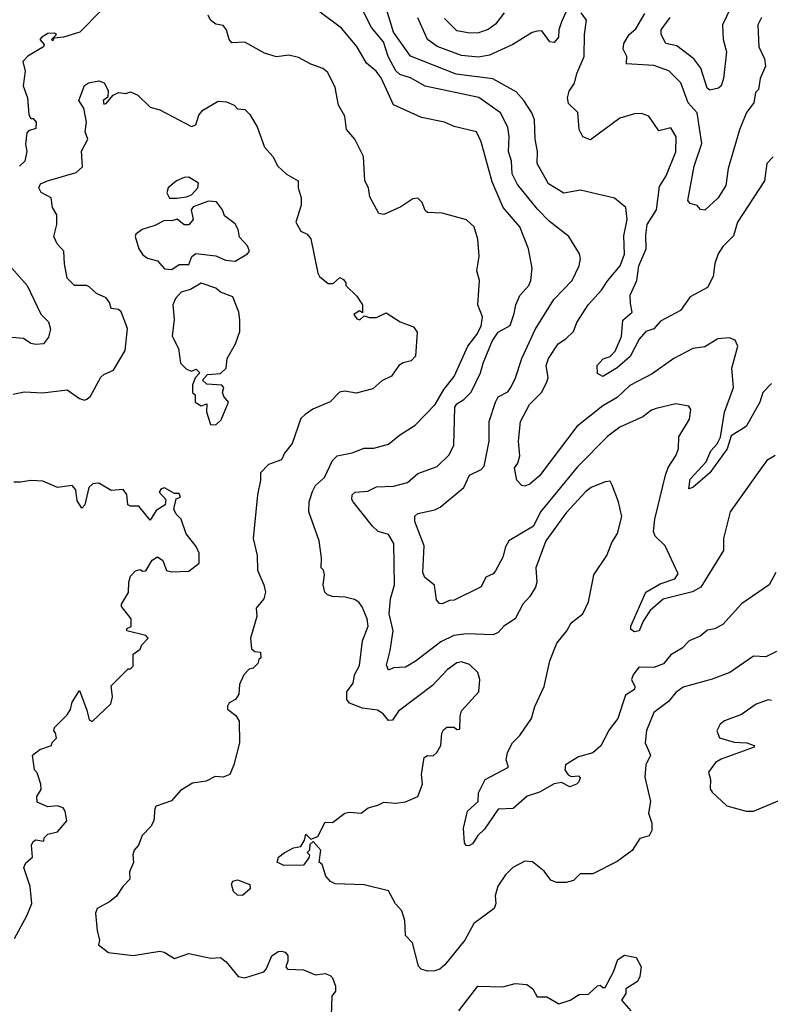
# Model space of a CAD drawing. Extents: x 1995148 to 2088947, y 769131 to 906009.
# Tile 245 of 256: x 2019659 to 2022744, y 831751 to 835796. Entities that reach past the tile are written whole.
import ezdxf

# ---------------------------------------------------------------- set-up
doc = ezdxf.new("R2010")
doc.units = 0

msp = doc.modelspace()

# ---------------------------------------------------------------- linework, layer by layer
at = {"layer": '0CON05XD'}
for points in [[(2022595.8, 835875), (2022547.8, 835775), (2022550, 835715), (2022564.3, 835665), (2022551.4, 835555), (2022541.4, 835525), (2022530.6, 835515), (2022495, 835506.9), (2022484.6, 835515), (2022457.7, 835597.7), (2022429.2, 835635), (2022358.9, 835688.9), (2022315, 835698.6), (2022295.8, 835735), (2022295.8, 835755), (2022331.5, 835805)], [(2019995.8, 835835), (2019906.7, 835745), (2019840, 835725), (2019800, 835720), (2019795, 835710), (2019790, 835715), (2019810, 835735), (2019801.7, 835741.7), (2019775, 835740), (2019750, 835725), (2019742.5, 835715), (2019760, 835695), (2019756.7, 835685), (2019692.8, 835647.2), (2019672.5, 835625), (2019681.4, 835585), (2019673.1, 835525), (2019690.8, 835475), (2019697.5, 835405), (2019705, 835390), (2019715, 835390), (2019727.5, 835375), (2019725, 835350), (2019695, 835340), (2019688.3, 835331.7), (2019683.8, 835285), (2019688.8, 835255), (2019680, 835215), (2019658.8, 835195)], [(2022766.2, 833525), (2022738.8, 833475), (2022625, 833396.2), (2022547.9, 833312.1), (2022515, 833294), (2022485, 833288), (2022455, 833264), (2022410, 833245), (2022381.2, 833215), (2022335, 833187.5), (2022305, 833149.4), (2022265, 833134.4), (2022203.6, 833136.4), (2022180, 833105), (2022173.3, 833085), (2022187.3, 833057.3), (2022186.2, 833045), (2022149.3, 833020.7), (2022116.9, 832925), (2022081.4, 832878.6), (2022047.2, 832812.8), (2022015, 832784.3), (2021955, 832767.5), (2021902.5, 832735), (2021900, 832715), (2021913.6, 832693.6), (2021925, 832687.5), (2021955, 832690), (2021961.7, 832681.7), (2021957.5, 832665), (2021947.5, 832655), (2021920, 832645), (2021885, 832662.5), (2021855, 832656.7), (2021795, 832623.3), (2021745, 832606.7), (2021687.5, 832555), (2021625, 832552.5), (2021568.8, 832471.2), (2021541.2, 832445), (2021519.5, 832410.5), (2021505, 832402.5), (2021493.3, 832403.3), (2021486.7, 832415), (2021482.9, 832475), (2021498.8, 832545), (2021543.3, 832585), (2021545, 832620), (2021572, 832675), (2021667.5, 832725), (2021658.8, 832755), (2021664.3, 832785), (2021684, 832825), (2021713.8, 832855), (2021762, 832925), (2021775.8, 832975), (2021815, 833057.5), (2021837.3, 833162.7), (2021865.8, 833234.2), (2021908, 833285), (2021925, 833318.8), (2021973.8, 833355), (2021996, 833405), (2022012.7, 833487.3), (2022019.2, 833515), (2022072, 833595), (2022092.1, 833647.9), (2022116, 833685), (2022133.8, 833755), (2022120, 833815), (2022093.6, 833883.6), (2022085, 833900), (2022065, 833897.5), (2022007.5, 833875), (2021985, 833858), (2021905, 833770), (2021821.4, 833655), (2021780, 833545), (2021784.2, 833485), (2021779.2, 833465), (2021755, 833426.2), (2021726.2, 833395), (2021694.6, 833335.4), (2021648.8, 833305), (2021625, 833278.8), (2021605, 833268.8), (2021495, 833273.5), (2021443.3, 833266.7), (2021389.8, 833240.2), (2021285, 833160), (2021245, 833136.2), (2021195, 833133.3), (2021175, 833123.3), (2021166.7, 833145), (2021181.4, 833205), (2021194.2, 833285), (2021177.1, 833355), (2021183.4, 833416.6), (2021200, 833475), (2021196.9, 833645), (2021175, 833681.2), (2021133, 833693), (2021108.8, 833715), (2021030, 833815), (2021024.3, 833825), (2021025.9, 833844.1), (2021037.5, 833855), (2021090.2, 833859.8), (2021125, 833876.5), (2021195, 833879.5), (2021252.5, 833895), (2021295, 833932), (2021375, 833960.6), (2021422.5, 834007.5), (2021443.4, 834046.6), (2021446.7, 834205), (2021455, 834218.6), (2021485, 834235.7), (2021515, 834266), (2021553.1, 834345), (2021563.5, 834385), (2021601.3, 834475), (2021625, 834512.5), (2021675, 834540), (2021691.3, 834588.7), (2021698.1, 834625), (2021715, 834663.8), (2021752, 834705), (2021760, 834725), (2021765.7, 834775), (2021750, 834855), (2021713.8, 834945), (2021645.6, 835025), (2021600.5, 835130.5), (2021556, 835295), (2021536, 835335), (2021445, 835357.5), (2021405, 835375.7), (2021310, 835395), (2021195, 835446.7), (2021145, 835557.5), (2021124.2, 835585), (2021085, 835618), (2021045, 835686), (2020981.7, 835761.7), (2020883.9, 835833.9)], [(2021321.4, 833635), (2021282.5, 833735), (2021283, 833757), (2021295, 833768), (2021365, 833782.9), (2021386.6, 833793.4), (2021484, 833875), (2021508, 833925), (2021555, 833948.2), (2021568.2, 833961.7), (2021589.1, 834065), (2021589.1, 834145), (2021614.2, 834225), (2021625, 834246.7), (2021665, 834268), (2021677.5, 834285), (2021697.1, 834325), (2021722.2, 834405), (2021777, 834523), (2021853.6, 834646.4), (2021930, 834725), (2021958, 834785), (2021964, 834815), (2021960, 834835), (2021916.2, 834905), (2021835, 834968.6), (2021787.4, 835017.4), (2021705, 835118.8), (2021683.1, 835163.1), (2021680, 835215), (2021667.5, 835255), (2021670.4, 835315), (2021665.4, 835355), (2021635, 835414.4), (2021546.1, 835476.1), (2021325, 835522.9), (2021265, 835557.1), (2021221.4, 835571.4), (2021205, 835586), (2021173.8, 835645), (2021154.4, 835705), (2021105, 835764), (2021063.5, 835845)], [(2022748.8, 834301.2), (2022712.5, 834265), (2022700, 834225), (2022643.8, 834125), (2022583.5, 834086.5), (2022566.8, 834033.2), (2022495.6, 833934.4), (2022425, 833873.8), (2022408.3, 833868.3), (2022415, 833908), (2022479.6, 833980.4), (2022499.5, 834025), (2022525.9, 834054.1), (2022538.8, 834081.2), (2022555.4, 834184.6), (2022591.9, 834285), (2022585.8, 834365), (2022610, 834455), (2022599.5, 834479.5), (2022575, 834490), (2022527.5, 834485), (2022475, 834452), (2022425, 834446), (2022346.7, 834405), (2022258.7, 834341.3), (2022167, 834293), (2022115, 834244.3), (2022055, 834210), (2021949.2, 834125), (2021795, 833922), (2021755, 833888.8), (2021735, 833880), (2021723, 833883), (2021702.5, 833905), (2021692.5, 833955), (2021706.7, 833975), (2021713.8, 834005), (2021709.2, 834065), (2021717.1, 834145), (2021754.3, 834215), (2021802.9, 834265), (2021824.2, 834305), (2021830.8, 834325), (2021822.5, 834375), (2021831.9, 834405), (2021872.5, 834465), (2021904, 834485), (2021934.3, 834515), (2021948.1, 834551.9), (2021995.7, 834625), (2022050.6, 834685), (2022075.6, 834725), (2022127.3, 834785), (2022145, 834832.5), (2022142.1, 834907.9), (2022156, 834975), (2022150, 835025), (2022103.6, 835063.6), (2021963.9, 835096.1), (2021895, 835084.2), (2021832.2, 835122.2), (2021785.5, 835205), (2021786.7, 835255), (2021777.8, 835305), (2021774.6, 835385), (2021763.5, 835413.5), (2021730.8, 835465), (2021700, 835500), (2021603.7, 835553.7), (2021453, 835573), (2021265, 835646.9), (2021195.3, 835745), (2021168.5, 835835)], [(2022769.4, 833200.6), (2022725, 833179.2), (2022675, 833182), (2022577.5, 833115), (2022505, 833087.1), (2022385, 833054.3), (2022355, 833032), (2022326, 832995), (2022265, 832950), (2022234.3, 832875.7), (2022230, 832825), (2022251.2, 832775), (2022232, 832735), (2022228, 832685), (2022251.2, 832585), (2022243.6, 832536.4), (2022256.2, 832495), (2022257.5, 832465), (2022246.1, 832443.9), (2022207, 832433), (2022176.4, 832383.6), (2022115, 832337.5), (2022015, 832286.7), (2021963, 832287), (2021935, 832260), (2021905, 832251.2), (2021865, 832251.2), (2021841.7, 832261.7), (2021815, 832297.5), (2021766.1, 832336.1), (2021735, 832338.8), (2021685, 832313.8), (2021655, 832283.3), (2021623.6, 832236.4), (2021612.7, 832197.3), (2021616, 832165), (2021608.8, 832145), (2021525, 832082.5), (2021488, 832015), (2021406.3, 831913.7), (2021386, 831895), (2021365, 831888.2), (2021335, 831887.5), (2021308.8, 831895), (2021297.7, 831907.7), (2021273.6, 832003.6), (2021244.2, 832034.2), (2021242.5, 832095), (2021230, 832135), (2021204, 832164), (2021175, 832217.5), (2021075, 832241.4), (2020955, 832246.7), (2020935.9, 832255.9), (2020917.3, 832277.3), (2020902.5, 832325), (2020890, 832335), (2020896.7, 832385), (2020865, 832420), (2020851.7, 832408.3), (2020850, 832385), (2020840, 832375), (2020850, 832365), (2020847, 832353), (2020825, 832322.5), (2020745, 832321.2), (2020717.5, 832335), (2020722.5, 832355), (2020745.9, 832374.1), (2020785, 832394), (2020815, 832400), (2020830, 832425), (2020835, 832450), (2020855, 832430), (2020885, 832440), (2020915, 832500), (2020945, 832497.5), (2020995, 832536.7), (2021015, 832541.2), (2021063, 832537), (2021091.4, 832558.6), (2021130.3, 832569.7), (2021155, 832582), (2021205, 832577.1), (2021245, 832583.1), (2021296, 832605), (2021314.2, 832655), (2021310, 832695), (2021321.2, 832765), (2021335, 832773.3), (2021357.7, 832772.3), (2021373.3, 832785), (2021390, 832815), (2021393.3, 832865), (2021400.7, 832879.3), (2021415, 832890), (2021445, 832890), (2021455, 832880), (2021468.3, 832881.7), (2021468.8, 832935), (2021475, 832957.5), (2021545.7, 833034.3), (2021550, 833085), (2021542, 833115), (2021507.6, 833147.6), (2021475, 833158.6), (2021455, 833154), (2021416.2, 833125), (2021355, 833060.8), (2021216.2, 832955), (2021191.7, 832918.3), (2021175, 832917.5), (2021153.3, 832945), (2021129.7, 832959.7), (2021068.3, 832968.3), (2021015, 832988.6), (2021004.1, 833004.1), (2021004.2, 833035), (2021029.5, 833070.5), (2021035.7, 833105), (2021055, 833142.5), (2021068.6, 833245), (2021091.2, 833305), (2021087.1, 833335), (2021066.2, 833383.8), (2021052.7, 833402.7), (2021035, 833413.8), (2020996.4, 833423.6), (2020945, 833426.7), (2020923.9, 833433.9), (2020913.3, 833445), (2020906.2, 833475), (2020912.5, 833515), (2020907.5, 833535), (2020897.5, 833545), (2020900, 833585), (2020890, 833655), (2020846.9, 833775), (2020849.4, 833815), (2020862.6, 833857.4), (2020875, 833882), (2020912, 833915), (2020944.3, 833985.7), (2020963.3, 834005), (2021025, 834017.5), (2021075, 834036), (2021115, 834035.8), (2021175, 834052), (2021220.3, 834089.7), (2021285, 834130), (2021366.5, 834215), (2021402.4, 834277.6), (2021445, 834330), (2021500.6, 834455), (2021537.4, 834502.6), (2021555, 834536.7), (2021560.6, 834575), (2021542, 834625), (2021548.8, 834725), (2021538, 834765), (2021541.2, 834788.8), (2021547.5, 834825), (2021542, 834895), (2021526.2, 834945), (2021495, 834973.8), (2021395, 835001.2), (2021335, 835003.8), (2021325, 835012.5), (2021313.8, 835045), (2021295, 835063.3), (2021275, 835060), (2021225, 835028), (2021155, 834996.2), (2021135, 835000), (2021098.3, 835068.3), (2021092, 835105), (2021078, 835135), (2021072, 835235), (2021036.7, 835305), (2021002.5, 835345), (2020995, 835400), (2020970, 835445), (2020955, 835517.5), (2020925, 835578.8), (2020905, 835596.2), (2020855, 835613.8), (2020805, 835641.2), (2020765, 835650), (2020715, 835643.3), (2020665, 835658.8), (2020584.2, 835704.2), (2020531.4, 835701.4), (2020520, 835715), (2020508.8, 835755), (2020495, 835772.5), (2020465, 835777.5), (2020443.8, 835795), (2020434, 835815)], [(2021905, 835830), (2021885, 835787.5), (2021874.2, 835755), (2021873.3, 835725), (2021855, 835702.5), (2021837.5, 835705), (2021805, 835750), (2021785, 835749.2), (2021765, 835744), (2021686, 835694), (2021589.5, 835650.5), (2021545, 835642.5), (2021475, 835649.5), (2021375, 835686.4), (2021335.5, 835715), (2021295, 835804.2)], [(2021650, 835825), (2021615, 835777.5), (2021585, 835756), (2021545, 835742.5), (2021508.9, 835741.1), (2021455, 835750.9), (2021405, 835801.2)], [(2022755, 835232.5), (2022730, 835205), (2022719.2, 835135), (2022609.4, 834965), (2022592.1, 834907.9), (2022549.2, 834865), (2022529.2, 834835), (2022515.7, 834794.3), (2022509.3, 834740.7), (2022485, 834695.8), (2022415, 834657.1), (2022375, 834602), (2022292.7, 834557.3), (2022265, 834526.7), (2022232.5, 834515), (2022205, 834483.3), (2022167.9, 834412.1), (2022115, 834365.8), (2022055, 834330), (2022033, 834343), (2022032.5, 834375), (2022057, 834403), (2022085, 834413.3), (2022106, 834435), (2022132, 834495), (2022138.3, 834561.7), (2022176.7, 834595), (2022169.2, 834630.8), (2022167.8, 834665), (2022195.4, 834725), (2022203.1, 834785), (2022233.3, 834855), (2022231.8, 834911.8), (2022237.8, 834955), (2022275.6, 835015), (2022288.7, 835111.3), (2022315.6, 835155), (2022355, 835253.3), (2022357.1, 835315), (2022335, 835352.5), (2022285, 835340), (2022245, 835400), (2022215, 835411.4), (2022185, 835410), (2022125, 835392), (2022005, 835303.3), (2021973.3, 835315), (2021958.8, 835345), (2021953.3, 835415), (2021915, 835452.5), (2021910, 835475), (2021917.3, 835502.7), (2021938.8, 835535), (2021948.8, 835575), (2021978.6, 835645), (2021980, 835735), (2021988.8, 835795), (2021966.7, 835825)], [(2022707.5, 835805), (2022692, 835775), (2022696, 835685), (2022720, 835635), (2022724, 835605), (2022702, 835555), (2022695, 835510), (2022683, 835497), (2022676.2, 835455), (2022645.5, 835414.5), (2022616.8, 835343.2), (2022571.1, 835185), (2022561.1, 835115), (2022528.8, 835065), (2022475, 835013.5), (2022456.8, 835016.8), (2022442.5, 835032.5), (2022415, 835040.8), (2022405, 835053.3), (2022430.9, 835195), (2022462.6, 835287.4), (2022443.4, 835413.4), (2022406.2, 835455), (2022376.5, 835536.5), (2022326.8, 835586.8), (2022265, 835608.1), (2022152.5, 835615), (2022153.8, 835645), (2022138.8, 835675), (2022141.2, 835698.8), (2022164, 835735), (2022190.7, 835759.3), (2022228.2, 835821.8)], [(2019632.7, 834257.3), (2019677.7, 834267.7), (2019755, 834264), (2019854.1, 834275.9), (2019905, 834240), (2019925, 834233.8), (2019935, 834236.7), (2019950.5, 834249.5), (2019992.5, 834327.5), (2020005, 834339.2), (2020045, 834356.7), (2020092.1, 834437.9), (2020102.3, 834527.7), (2020076.8, 834596.8), (2020065, 834606.2), (2020035, 834610), (2020028.8, 834635), (2020015, 834653.3), (2019975, 834671.2), (2019945, 834698.8), (2019933.9, 834703.9), (2019885, 834704), (2019854.5, 834734.5), (2019843.2, 834793.2), (2019841.4, 834845), (2019814, 834875), (2019800, 834905), (2019812.5, 834955), (2019812.5, 834995), (2019794.2, 835025), (2019788, 835065), (2019747, 835087), (2019737.5, 835105), (2019745, 835122), (2019773.8, 835135), (2019891.1, 835168.9), (2019917.9, 835192.1), (2019913.8, 835256.2), (2019938.8, 835305), (2019928.8, 835335), (2019933.8, 835375), (2019923, 835433), (2019902.5, 835465), (2019925, 835526.7), (2019942.7, 835537.3), (2019985, 835545.8), (2020006.7, 835536.7), (2020022.9, 835505), (2020021.7, 835478.3), (2020002.5, 835465), (2020005, 835450), (2020015, 835452.5), (2020043.6, 835486.4), (2020065, 835497.5), (2020095, 835493.8), (2020115, 835500), (2020145, 835486.7), (2020195, 835437.5), (2020235, 835426.2), (2020365, 835358), (2020383.3, 835365), (2020395.7, 835404.3), (2020411.2, 835425), (2020475, 835461.2), (2020509.2, 835459.2), (2020540, 835445), (2020555, 835430), (2020585, 835427.5), (2020605, 835407.5), (2020635.7, 835355.7), (2020665, 835272.5), (2020700, 835235), (2020720, 835195), (2020755, 835161.2), (2020803.8, 835135), (2020804, 835105), (2020815.8, 835064.2), (2020815.8, 835035), (2020793.8, 834965), (2020815, 834927.5), (2020840, 834915), (2020855.9, 834895.9), (2020883.8, 834755), (2020891.7, 834741.7), (2020927, 834713), (2020947, 834713), (2020975, 834737.5), (2020989.3, 834729.3), (2021000, 834715), (2021000, 834705), (2021045, 834660), (2021067.5, 834625), (2021068.3, 834591.7), (2021055, 834600), (2021032.5, 834585), (2021045, 834567.5), (2021056.7, 834563.3), (2021075, 834580), (2021095, 834572.5), (2021125, 834573.3), (2021165, 834592.5), (2021222.5, 834555), (2021277.5, 834535), (2021293, 834513), (2021286.1, 834413.9), (2021267.5, 834395), (2021235, 834386.7), (2021217.5, 834375), (2021187.7, 834332.3), (2021147.7, 834312.3), (2021110.7, 834279.3), (2021041.7, 834261.7), (2020995, 834270), (2020973.6, 834266.4), (2020935, 834226.7), (2020863.9, 834196.1), (2020832.5, 834175), (2020815, 834157.5), (2020779.2, 834055), (2020748, 834015), (2020735, 833987.5), (2020681.7, 833968.3), (2020648.8, 833935), (2020648.8, 833905), (2020636.1, 833843.9), (2020618.8, 833665), (2020635.7, 833595.7), (2020636, 833535), (2020662.5, 833475), (2020669.2, 833445), (2020662.7, 833417.3), (2020631.2, 833378.8), (2020634, 833345), (2020607.5, 833255), (2020611.7, 833211.7), (2020625, 833200), (2020648.3, 833198.3), (2020650, 833175), (2020641.7, 833168.3), (2020638.3, 833151.7), (2020618.3, 833131.7), (2020601.7, 833128.3), (2020580, 833105), (2020562.5, 833065), (2020560, 833025), (2020546.4, 833003.6), (2020520.7, 832989.3), (2020513.6, 832976.4), (2020513.9, 832963.9), (2020547.7, 832937.7), (2020561.2, 832915), (2020562, 832825), (2020539.2, 832735), (2020522.5, 832695), (2020495, 832684.2), (2020462.5, 832687.5), (2020425, 832668), (2020369.7, 832660.3), (2020320.7, 832629.3), (2020282.5, 832587.5), (2020220, 832565), (2020214.2, 832555), (2020211.2, 832505), (2020198.8, 832481.2), (2020162.5, 832445), (2020147.5, 832405), (2020130, 832385), (2020123.8, 832365), (2020126.4, 832333.6), (2020110, 832295), (2020112.5, 832265), (2020082.5, 832235), (2020057.5, 832195), (2020028, 832172), (2019977.5, 832145), (2019971.2, 832125), (2019977.5, 832055), (2019987.5, 832015), (2019982.5, 831995), (2020023.6, 831963.6), (2020125, 831952), (2020235, 831968.8), (2020252.5, 831965), (2020295, 831938.8), (2020355, 831959.2), (2020445, 831941.2), (2020485, 831943.3), (2020507.5, 831925), (2020557.5, 831865), (2020585, 831860), (2020662.5, 831885), (2020672.5, 831895), (2020695, 831950), (2020721.7, 831968.3), (2020735, 831970), (2020750, 831965), (2020761.7, 831951.7), (2020761.7, 831928.3), (2020752.5, 831905), (2020760, 831895), (2020825, 831893.3), (2020875, 831872.5), (2020915, 831877.5), (2020935, 831870), (2020945, 831860), (2020957.5, 831825), (2020957.5, 831805), (2020942.5, 831785), (2020938.8, 831705)], [(2020305, 835063.8), (2020345, 835068.6), (2020365, 835077.5), (2020390.8, 835105), (2020393.8, 835125), (2020355, 835149.4), (2020335, 835148.6), (2020303.3, 835135), (2020270, 835105), (2020263.3, 835085), (2020275, 835063.8), (2020305, 835063.8)], [(2020285, 834770), (2020315, 834790), (2020355, 834790), (2020366.4, 834823.6), (2020383.6, 834836.4), (2020465.8, 834825.8), (2020505, 834808.8), (2020545, 834804), (2020595.8, 834834.2), (2020603.3, 834845), (2020595, 834867.5), (2020563, 834903), (2020556.7, 834935), (2020545, 834957.5), (2020501.2, 834991.2), (2020493.3, 835015), (2020468.3, 835048.3), (2020435, 835051.2), (2020372.7, 835027.3), (2020363.8, 835015), (2020372.5, 834975), (2020355, 834953.3), (2020335, 834953.3), (2020306.4, 834976.4), (2020285, 834970), (2020255, 834971.2), (2020215, 834950.8), (2020162.5, 834935), (2020136.7, 834915), (2020133.3, 834905), (2020148.8, 834855), (2020165, 834830), (2020185, 834816.7), (2020226.1, 834806.1), (2020255, 834772.5), (2020285, 834770)], [(2019595, 834811.2), (2019690, 834705), (2019746.8, 834586.8), (2019777.5, 834555), (2019786, 834525), (2019777.3, 834492.7), (2019756.7, 834465), (2019725, 834462), (2019705, 834466.7), (2019675, 834486), (2019595, 834493.3)], [(2020465, 834132.5), (2020487, 834153), (2020517.5, 834225), (2020498.3, 834248.3), (2020492.5, 834265), (2020497.5, 834285), (2020490, 834295), (2020428.3, 834298.3), (2020410, 834315), (2020431.7, 834338.3), (2020485, 834342.5), (2020507.5, 834365), (2020512.5, 834405), (2020546.7, 834465), (2020563.3, 834515), (2020563.6, 834563.6), (2020560, 834595), (2020535, 834657.5), (2020485, 834677.5), (2020465, 834693.3), (2020405, 834713.3), (2020361.7, 834688.3), (2020323, 834677), (2020299.3, 834650.7), (2020288.8, 834625), (2020294, 834565), (2020286.1, 834496.1), (2020312.5, 834445), (2020320, 834385), (2020345, 834360), (2020365, 834352.5), (2020385, 834360), (2020400, 834345), (2020380, 834325), (2020370, 834295), (2020370, 834265), (2020380, 834255), (2020380, 834225), (2020405, 834210), (2020428.3, 834218.3), (2020427.5, 834185), (2020443, 834133), (2020465, 834132.5)], [(2022764.1, 834005.9), (2022728.8, 833985), (2022686.7, 833926.7), (2022579.2, 833775), (2022551.2, 833665), (2022551.2, 833615), (2022457.5, 833465), (2022423.9, 833446.1), (2022303.9, 833416.1), (2022250.4, 833369.6), (2022221.2, 833325), (2022205, 833286.2), (2022185, 833280.8), (2022171.1, 833291.1), (2022170.6, 833305), (2022232.5, 833445), (2022291.2, 833478.8), (2022351.2, 833498.8), (2022365, 833520), (2022311.2, 833635), (2022270, 833675), (2022264.3, 833694.3), (2022268.9, 833745), (2022312.5, 833925), (2022323.6, 833956.4), (2022356.7, 834006.7), (2022365.8, 834035), (2022367.7, 834082.3), (2022411.2, 834155), (2022416.7, 834195), (2022408.3, 834208.3), (2022355, 834218), (2022275, 834199.2), (2022255, 834192), (2022220, 834165), (2022125, 834122.5), (2022076, 834085), (2021951.2, 833958.8), (2021799.2, 833775), (2021770.8, 833715), (2021669.2, 833655), (2021655, 833630), (2021645, 833588.8), (2021615, 833532.5), (2021605, 833520), (2021575, 833506.2), (2021555, 833466.7), (2021445, 833411.2), (2021425, 833410), (2021395, 833396.7), (2021385, 833397.5), (2021372.3, 833412.3), (2021363.6, 833473.6), (2021323.8, 833505), (2021316.2, 833525), (2021321.4, 833635)], [(2019935, 832960), (2019945, 832920), (2019957, 832913), (2020033.3, 832985), (2020041.2, 833015), (2020035, 833060), (2020105, 833130), (2020115, 833130), (2020125, 833140), (2020125, 833190), (2020155, 833210), (2020161.7, 833228.3), (2020187.5, 833255), (2020177, 833267), (2020100, 833285), (2020100, 833295), (2020117, 833303), (2020117.5, 833335), (2020077.5, 833385), (2020077.5, 833395), (2020107, 833443), (2020107.5, 833485), (2020115, 833510), (2020135, 833532.5), (2020155, 833537.5), (2020165, 833530), (2020178.3, 833531.7), (2020203.6, 833576.4), (2020225, 833590), (2020247.5, 833575), (2020263, 833533), (2020285, 833527.5), (2020355, 833530), (2020397, 833563), (2020396.7, 833605), (2020385, 833632.5), (2020343.9, 833683.9), (2020322.5, 833745), (2020302.5, 833765), (2020292.5, 833785), (2020301.7, 833828.3), (2020320, 833835), (2020315, 833850), (2020295, 833850), (2020255, 833872.5), (2020240.7, 833869.3), (2020232.5, 833855), (2020260, 833825), (2020257, 833803), (2020220.7, 833779.3), (2020195, 833740), (2020148.3, 833798.3), (2020115, 833797.5), (2020103.6, 833803.6), (2020100, 833845), (2020085, 833866.7), (2020035, 833862.5), (2019985, 833892.5), (2019960.5, 833889.5), (2019943.8, 833875), (2019926.4, 833803.6), (2019915, 833790), (2019895, 833820), (2019890, 833865), (2019875, 833882.5), (2019815, 833873.8), (2019755, 833900), (2019705, 833902.5), (2019663, 833897), (2019635, 833896.2)], [(2019638.3, 832021.7), (2019688.8, 832115), (2019708.8, 832165), (2019702.5, 832235), (2019676.4, 832313.6), (2019685, 832332.5), (2019712.5, 832355), (2019707.5, 832405), (2019715, 832420), (2019725, 832427.5), (2019758.3, 832421.7), (2019760, 832435), (2019775, 832450), (2019815, 832460), (2019852.5, 832505), (2019846.7, 832545), (2019838.3, 832558.3), (2019813.9, 832566.1), (2019775, 832562.5), (2019731.7, 832581.7), (2019730, 832605), (2019747, 832633), (2019746.7, 832655), (2019731.7, 832701.7), (2019720, 832715), (2019712.5, 832775), (2019741.7, 832798.3), (2019790, 832815), (2019793, 832827), (2019810, 832845), (2019807, 832867), (2019800, 832875), (2019801.7, 832888.3), (2019855, 832940), (2019868, 832962), (2019875, 832992.5), (2019905, 833040), (2019935, 832960)], [(2022749.1, 832999.1), (2022735, 833002.5), (2022685.5, 832984.5), (2022625, 832942), (2022555, 832916), (2022537.3, 832902.7), (2022524.2, 832875), (2022535, 832846.2), (2022595, 832827.8), (2022647.5, 832825), (2022677.5, 832815), (2022677, 832807), (2022541.4, 832758.6), (2022518, 832745), (2022490, 832705), (2022497.5, 832675), (2022497, 832637), (2022505, 832622.5), (2022565, 832566.7), (2022644.1, 832544.1), (2022675, 832544)], [(2022675, 832544), (2022815, 832603.3)], [(2020575, 832198.8), (2020555, 832200), (2020537.5, 832215), (2020530, 832245), (2020535, 832257.5), (2020555, 832262.5), (2020605, 832243.3), (2020605.7, 832225), (2020575, 832198.8)], [(2021463.3, 831725), (2021542.5, 831825), (2021645, 831823.3), (2021695, 831836.7), (2021743, 831833), (2021767.5, 831815), (2021785, 831782.5), (2021825, 831782.5), (2021875, 831752.5), (2021921.7, 831768.3), (2021958.3, 831791.7), (2021997, 831793), (2022033, 831827), (2022045, 831830), (2022055, 831820), (2022065, 831820), (2022100, 831885), (2022117.5, 831935), (2022145, 831952.5), (2022193, 831943), (2022212.5, 831905), (2022207.5, 831865), (2022197.5, 831845), (2022150, 831815), (2022150, 831795), (2022132.5, 831767.5), (2022170, 831725)]]:
    msp.add_lwpolyline(points, dxfattribs=at)

doc.saveas('drawing.dxf')
